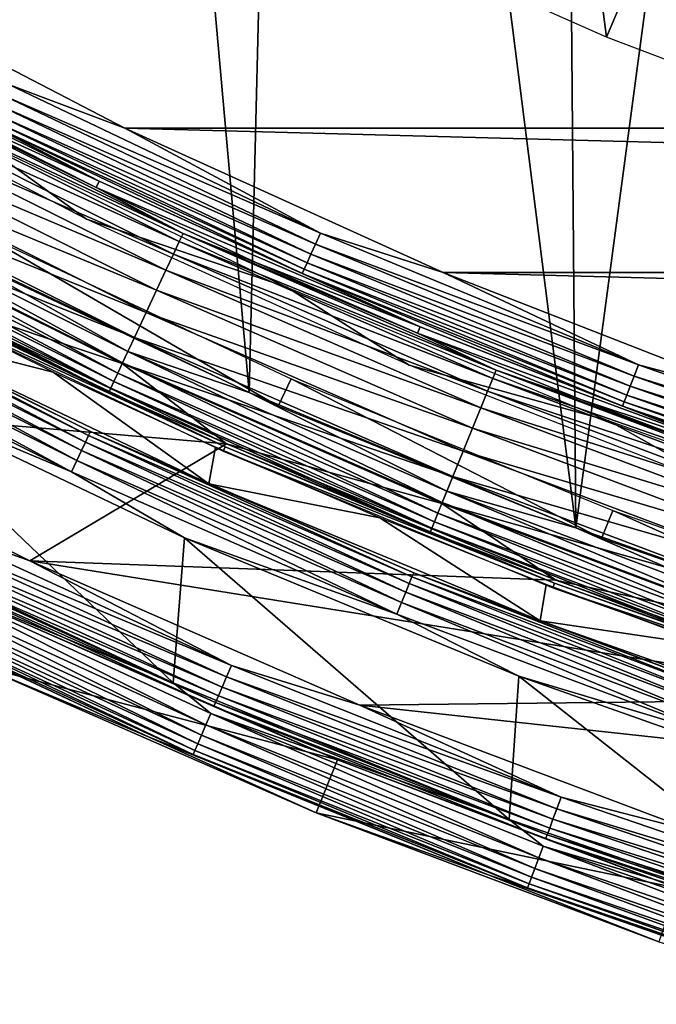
# Model space of a CAD drawing. Header units: millimetres. Extents: x -60 to 60, y -60 to 60.
# Tile 10 of 256: x -25.1 to -19.73, y -57.19 to -48.88. Entities that reach past the tile are written whole.
import ezdxf

# ---------------------------------------------------------------- set-up
doc = ezdxf.new("R2010")
doc.units = ezdxf.units.MM
doc.header["$LTSCALE"] = 81.481481
for name, color, linetype in [('1', 7, 'CONTINUOUS'), ('100', 7, 'CONTINUOUS'), ('112', 7, 'CONTINUOUS'), ('114', 7, 'CONTINUOUS'), ('116', 7, 'CONTINUOUS'), ('118', 7, 'CONTINUOUS'), ('120', 7, 'CONTINUOUS'), ('122', 7, 'CONTINUOUS'), ('123', 7, 'CONTINUOUS'), ('2', 7, 'CONTINUOUS'), ('209', 7, 'CONTINUOUS'), ('210', 7, 'CONTINUOUS'), ('226', 7, 'CONTINUOUS'), ('227', 7, 'CONTINUOUS'), ('265', 7, 'CONTINUOUS'), ('3', 7, 'CONTINUOUS'), ('98', 7, 'CONTINUOUS')]:
    doc.layers.add(name, color=color, linetype=linetype)

msp = doc.modelspace()

# ---------------------------------------------------------------- linework, layer by layer
at = {"layer": '1', "color": 7, "linetype": 'Continuous', "true_color": 0xf5f5f5}
for points in [[(-26.0698, -51.1646), (-23.3563, -52.4589), (-27.734, -52.0878), (-26.0698, -51.1646)], [(-27.734, -52.0878), (-23.3563, -52.4589), (-25.0158, -53.4465), (-27.734, -52.0878)], [(-23.3563, -52.4589), (-20.5788, -53.6094), (-25.0158, -53.4465), (-23.3563, -52.4589)], [(-20.5788, -53.6094), (-17.7449, -54.6129), (-25.0158, -53.4465), (-20.5788, -53.6094)], [(-25.0158, -53.4465), (-17.7449, -54.6129), (-22.2313, -54.6634), (-25.0158, -53.4465)], [(-17.7449, -54.6129), (-14.8624, -55.4668), (-22.2313, -54.6634), (-17.7449, -54.6129)], [(-22.2313, -54.6634), (-14.8624, -55.4668), (-19.3878, -55.7354), (-22.2313, -54.6634)]]:
    msp.add_3dface(points, dxfattribs=at)
at = {"layer": '100', "color": 7, "linetype": 'Continuous', "true_color": 0xf5f5f5}
for points in [[(-26.1708, -51.1829, 10.4913), (-26.2368, -51.4925, 28.0087), (-24.8179, -51.8524, 10.4913), (-26.1708, -51.1829, 10.4913)], [(-26.2368, -51.4925, 28.0087), (-23.5059, -52.7951, 28.0087), (-24.8179, -51.8524, 10.4913), (-26.2368, -51.4925, 28.0087)], [(-24.8179, -51.8524, 10.4913), (-23.5059, -52.7951, 28.0087), (-23.4479, -52.4861, 10.4913), (-24.8179, -51.8524, 10.4913)], [(-23.4479, -52.4861, 10.4913), (-23.5059, -52.7951, 28.0087), (-22.0618, -53.0837, 10.4913), (-23.4479, -52.4861, 10.4913)], [(-23.5059, -52.7951, 28.0087), (-20.7106, -53.9529, 28.0087), (-22.0618, -53.0837, 10.4913), (-23.5059, -52.7951, 28.0087)], [(-22.0618, -53.0837, 10.4913), (-20.7106, -53.9529, 28.0087), (-20.6604, -53.6446, 10.4913), (-22.0618, -53.0837, 10.4913)], [(-20.6604, -53.6446, 10.4913), (-20.7106, -53.9529, 28.0087), (-19.2448, -54.1686, 10.4913), (-20.6604, -53.6446, 10.4913)], [(-20.7106, -53.9529, 28.0087), (-17.8585, -54.9629, 28.0087), (-19.2448, -54.1686, 10.4913), (-20.7106, -53.9529, 28.0087)]]:
    msp.add_3dface(points, dxfattribs=at)
at = {"layer": '112', "color": 7, "linetype": 'Continuous', "true_color": 0xf5f5f5}
for points in [[(-27.0707, -48.8709, -2.5262), (-24.4313, -50.2424, -2.5262), (-27.0988, -48.9216, -1.4215), (-27.0707, -48.8709, -2.5262)], [(-27.0988, -48.9216, -1.4215), (-24.4313, -50.2424, -2.5262), (-25.7868, -49.6256, -1.4215), (-27.0988, -48.9216, -1.4215)], [(-25.7868, -49.6256, -1.4215), (-24.4313, -50.2424, -2.5262), (-24.4566, -50.2945, -1.4215), (-25.7868, -49.6256, -1.4215)], [(-24.4313, -50.2424, -2.5262), (-21.7227, -51.4715, -2.5262), (-24.4566, -50.2945, -1.4215), (-24.4313, -50.2424, -2.5262)], [(-24.4566, -50.2945, -1.4215), (-21.7227, -51.4715, -2.5262), (-23.1091, -50.9277, -1.4215), (-24.4566, -50.2945, -1.4215)], [(-23.1091, -50.9277, -1.4215), (-21.7227, -51.4715, -2.5262), (-21.7452, -51.5248, -1.4215), (-23.1091, -50.9277, -1.4215)], [(-21.7227, -51.4715, -2.5262), (-18.9525, -52.5547, -2.5262), (-21.7452, -51.5248, -1.4215), (-21.7227, -51.4715, -2.5262)], [(-21.7452, -51.5248, -1.4215), (-18.9525, -52.5547, -2.5262), (-20.3659, -52.0854, -1.4215), (-21.7452, -51.5248, -1.4215)], [(-20.3659, -52.0854, -1.4215), (-18.9525, -52.5547, -2.5262), (-18.9721, -52.6091, -1.4215), (-20.3659, -52.0854, -1.4215)]]:
    msp.add_3dface(points, dxfattribs=at)
at = {"layer": '114', "color": 7, "linetype": 'Continuous', "true_color": 0xf5f5f5}
for points in [[(-26.8289, -48.4341, -3), (-24.2131, -49.7933, -3), (-25.1853, -49.4289, -2.9884), (-26.8289, -48.4341, -3)], [(-24.4313, -50.2424, -2.5262), (-27.0707, -48.8709, -2.5262), (-25.3555, -49.763, -2.633), (-24.4313, -50.2424, -2.5262)], [(-25.1853, -49.4289, -2.9884), (-22.5639, -50.6793, -2.9884), (-25.2319, -49.5204, -2.9539), (-25.1853, -49.4289, -2.9884)], [(-25.1853, -49.4289, -2.9884), (-24.2131, -49.7933, -3), (-22.5639, -50.6793, -2.9884), (-25.1853, -49.4289, -2.9884)], [(-25.2319, -49.5204, -2.9539), (-22.6056, -50.7731, -2.9539), (-25.2741, -49.6032, -2.898), (-25.2319, -49.5204, -2.9539)], [(-25.2319, -49.5204, -2.9539), (-22.5639, -50.6793, -2.9884), (-22.6056, -50.7731, -2.9539), (-25.2319, -49.5204, -2.9539)], [(-25.2741, -49.6032, -2.898), (-22.6434, -50.8579, -2.898), (-25.3098, -49.6732, -2.8235), (-25.2741, -49.6032, -2.898)], [(-25.2741, -49.6032, -2.898), (-22.6056, -50.7731, -2.9539), (-22.6434, -50.8579, -2.898), (-25.2741, -49.6032, -2.898)], [(-25.3098, -49.6732, -2.8235), (-22.6754, -50.9298, -2.8235), (-25.3373, -49.7273, -2.7337), (-25.3098, -49.6732, -2.8235)], [(-25.3098, -49.6732, -2.8235), (-22.6434, -50.8579, -2.898), (-22.6754, -50.9298, -2.8235), (-25.3098, -49.6732, -2.8235)], [(-25.3373, -49.7273, -2.7337), (-22.7001, -50.9852, -2.7337), (-25.3555, -49.763, -2.633), (-25.3373, -49.7273, -2.7337)], [(-25.3555, -49.763, -2.633), (-22.7001, -50.9852, -2.7337), (-22.7164, -51.0218, -2.633), (-25.3555, -49.763, -2.633)], [(-24.4313, -50.2424, -2.5262), (-25.3555, -49.763, -2.633), (-22.7164, -51.0218, -2.633), (-24.4313, -50.2424, -2.5262)], [(-25.3373, -49.7273, -2.7337), (-22.6754, -50.9298, -2.8235), (-22.7001, -50.9852, -2.7337), (-25.3373, -49.7273, -2.7337)], [(-24.2131, -49.7933, -3), (-21.5286, -51.0114, -3), (-22.5639, -50.6793, -2.9884), (-24.2131, -49.7933, -3)], [(-21.7227, -51.4715, -2.5262), (-24.4313, -50.2424, -2.5262), (-22.7164, -51.0218, -2.633), (-21.7227, -51.4715, -2.5262)], [(-22.5639, -50.6793, -2.9884), (-19.8806, -51.7907, -2.9884), (-22.6056, -50.7731, -2.9539), (-22.5639, -50.6793, -2.9884)], [(-22.5639, -50.6793, -2.9884), (-21.5286, -51.0114, -3), (-19.8806, -51.7907, -2.9884), (-22.5639, -50.6793, -2.9884)], [(-22.6056, -50.7731, -2.9539), (-19.9174, -51.8866, -2.9539), (-22.6434, -50.8579, -2.898), (-22.6056, -50.7731, -2.9539)], [(-22.6056, -50.7731, -2.9539), (-19.8806, -51.7907, -2.9884), (-19.9174, -51.8866, -2.9539), (-22.6056, -50.7731, -2.9539)], [(-22.6754, -50.9298, -2.8235), (-19.9789, -52.0467, -2.8235), (-22.7001, -50.9852, -2.7337), (-22.6754, -50.9298, -2.8235)], [(-22.6434, -50.8579, -2.898), (-19.9507, -51.9733, -2.898), (-22.6754, -50.9298, -2.8235), (-22.6434, -50.8579, -2.898)], [(-22.6754, -50.9298, -2.8235), (-19.9507, -51.9733, -2.898), (-19.9789, -52.0467, -2.8235), (-22.6754, -50.9298, -2.8235)], [(-22.6434, -50.8579, -2.898), (-19.9174, -51.8866, -2.9539), (-19.9507, -51.9733, -2.898), (-22.6434, -50.8579, -2.898)], [(-22.7001, -50.9852, -2.7337), (-20.0006, -52.1034, -2.7337), (-22.7164, -51.0218, -2.633), (-22.7001, -50.9852, -2.7337)], [(-22.7001, -50.9852, -2.7337), (-19.9789, -52.0467, -2.8235), (-20.0006, -52.1034, -2.7337), (-22.7001, -50.9852, -2.7337)], [(-21.5286, -51.0114, -3), (-18.7832, -52.0849, -3), (-19.8806, -51.7907, -2.9884), (-21.5286, -51.0114, -3)], [(-22.7164, -51.0218, -2.633), (-20.0006, -52.1034, -2.7337), (-20.0149, -52.1407, -2.633), (-22.7164, -51.0218, -2.633)], [(-21.7227, -51.4715, -2.5262), (-22.7164, -51.0218, -2.633), (-20.0149, -52.1407, -2.633), (-21.7227, -51.4715, -2.5262)], [(-18.9525, -52.5547, -2.5262), (-21.7227, -51.4715, -2.5262), (-20.0149, -52.1407, -2.633), (-18.9525, -52.5547, -2.5262)], [(-19.8806, -51.7907, -2.9884), (-17.1428, -52.7602, -2.9884), (-19.9174, -51.8866, -2.9539), (-19.8806, -51.7907, -2.9884)], [(-19.8806, -51.7907, -2.9884), (-18.7832, -52.0849, -3), (-17.1428, -52.7602, -2.9884), (-19.8806, -51.7907, -2.9884)], [(-19.9174, -51.8866, -2.9539), (-17.1746, -52.8579, -2.9539), (-19.9507, -51.9733, -2.898), (-19.9174, -51.8866, -2.9539)], [(-19.9174, -51.8866, -2.9539), (-17.1428, -52.7602, -2.9884), (-17.1746, -52.8579, -2.9539), (-19.9174, -51.8866, -2.9539)], [(-19.9507, -51.9733, -2.898), (-17.2033, -52.9462, -2.898), (-19.9789, -52.0467, -2.8235), (-19.9507, -51.9733, -2.898)], [(-19.9507, -51.9733, -2.898), (-17.1746, -52.8579, -2.9539), (-17.2033, -52.9462, -2.898), (-19.9507, -51.9733, -2.898)], [(-19.9789, -52.0467, -2.8235), (-17.2276, -53.021, -2.8235), (-20.0006, -52.1034, -2.7337), (-19.9789, -52.0467, -2.8235)], [(-19.9789, -52.0467, -2.8235), (-17.2033, -52.9462, -2.898), (-17.2276, -53.021, -2.8235), (-19.9789, -52.0467, -2.8235)], [(-20.0006, -52.1034, -2.7337), (-17.2463, -53.0788, -2.7337), (-20.0149, -52.1407, -2.633), (-20.0006, -52.1034, -2.7337)], [(-18.9525, -52.5547, -2.5262), (-20.0149, -52.1407, -2.633), (-17.2587, -53.1168, -2.633), (-18.9525, -52.5547, -2.5262)], [(-20.0149, -52.1407, -2.633), (-17.2463, -53.0788, -2.7337), (-17.2587, -53.1168, -2.633), (-20.0149, -52.1407, -2.633)], [(-20.0006, -52.1034, -2.7337), (-17.2276, -53.021, -2.8235), (-17.2463, -53.0788, -2.7337), (-20.0006, -52.1034, -2.7337)]]:
    msp.add_3dface(points, dxfattribs=at)
at = {"layer": '116', "color": 7, "linetype": 'Continuous', "true_color": 0xf5f5f5}
for points in [[(-23.7222, -50.6831, -1.1711), (-26.3356, -49.4618, -0.9298), (-26.2999, -49.3947, -1.1711), (-23.7222, -50.6831, -1.1711)], [(-25.7868, -49.6256, -1.4215), (-24.4566, -50.2945, -1.4215), (-26.2999, -49.3947, -1.1711), (-25.7868, -49.6256, -1.4215)], [(-24.4566, -50.2945, -1.4215), (-23.7222, -50.6831, -1.1711), (-26.2999, -49.3947, -1.1711), (-24.4566, -50.2945, -1.4215)], [(-23.7545, -50.752, -0.9298), (-26.39, -49.5639, -0.7047), (-26.3356, -49.4618, -0.9298), (-23.7545, -50.752, -0.9298)], [(-23.7545, -50.752, -0.9298), (-26.3356, -49.4618, -0.9298), (-23.7222, -50.6831, -1.1711), (-23.7545, -50.752, -0.9298)], [(-23.8035, -50.8567, -0.7047), (-26.4613, -49.6978, -0.5022), (-26.39, -49.5639, -0.7047), (-23.8035, -50.8567, -0.7047)], [(-23.8035, -50.8567, -0.7047), (-26.39, -49.5639, -0.7047), (-23.7545, -50.752, -0.9298), (-23.8035, -50.8567, -0.7047)], [(-23.8678, -50.9941, -0.5022), (-26.5476, -49.8599, -0.3282), (-26.4613, -49.6978, -0.5022), (-23.8678, -50.9941, -0.5022)], [(-23.8678, -50.9941, -0.5022), (-26.4613, -49.6978, -0.5022), (-23.8035, -50.8567, -0.7047), (-23.8678, -50.9941, -0.5022)], [(-23.9457, -51.1605, -0.3282), (-26.6464, -50.0455, -0.1875), (-26.5476, -49.8599, -0.3282), (-23.9457, -51.1605, -0.3282)], [(-23.9457, -51.1605, -0.3282), (-26.5476, -49.8599, -0.3282), (-23.8678, -50.9941, -0.5022), (-23.9457, -51.1605, -0.3282)], [(-24.0348, -51.3509, -0.1875), (-26.755, -50.2494, -0.0841), (-26.6464, -50.0455, -0.1875), (-24.0348, -51.3509, -0.1875)], [(-24.0348, -51.3509, -0.1875), (-26.6464, -50.0455, -0.1875), (-23.9457, -51.1605, -0.3282), (-24.0348, -51.3509, -0.1875)], [(-24.1327, -51.5601, -0.0841), (-26.8701, -50.4657, -0.021), (-26.755, -50.2494, -0.0841), (-24.1327, -51.5601, -0.0841)], [(-24.1327, -51.5601, -0.0841), (-26.755, -50.2494, -0.0841), (-24.0348, -51.3509, -0.1875), (-24.1327, -51.5601, -0.0841)], [(-24.4566, -50.2945, -1.4215), (-23.1091, -50.9277, -1.4215), (-23.7222, -50.6831, -1.1711), (-24.4566, -50.2945, -1.4215)], [(-24.2366, -51.782, -0.021), (-26.8701, -50.4657, -0.021), (-24.1327, -51.5601, -0.0841), (-24.2366, -51.782, -0.021)], [(-24.2366, -51.782, -0.021), (-26.0698, -51.1646), (-26.8701, -50.4657, -0.021), (-24.2366, -51.782, -0.021)], [(-21.0817, -51.837, -1.1711), (-23.7545, -50.752, -0.9298), (-23.7222, -50.6831, -1.1711), (-21.0817, -51.837, -1.1711)], [(-23.1091, -50.9277, -1.4215), (-21.7452, -51.5248, -1.4215), (-23.7222, -50.6831, -1.1711), (-23.1091, -50.9277, -1.4215)], [(-21.7452, -51.5248, -1.4215), (-21.0817, -51.837, -1.1711), (-23.7222, -50.6831, -1.1711), (-21.7452, -51.5248, -1.4215)], [(-21.1103, -51.9075, -0.9298), (-23.8035, -50.8567, -0.7047), (-23.7545, -50.752, -0.9298), (-21.1103, -51.9075, -0.9298)], [(-21.1103, -51.9075, -0.9298), (-23.7545, -50.752, -0.9298), (-21.0817, -51.837, -1.1711), (-21.1103, -51.9075, -0.9298)], [(-21.1539, -52.0146, -0.7047), (-23.8678, -50.9941, -0.5022), (-23.8035, -50.8567, -0.7047), (-21.1539, -52.0146, -0.7047)], [(-21.1539, -52.0146, -0.7047), (-23.8035, -50.8567, -0.7047), (-21.1103, -51.9075, -0.9298), (-21.1539, -52.0146, -0.7047)], [(-21.2111, -52.1552, -0.5022), (-23.9457, -51.1605, -0.3282), (-23.8678, -50.9941, -0.5022), (-21.2111, -52.1552, -0.5022)], [(-21.2111, -52.1552, -0.5022), (-23.8678, -50.9941, -0.5022), (-21.1539, -52.0146, -0.7047), (-21.2111, -52.1552, -0.5022)], [(-23.3563, -52.4589), (-26.0698, -51.1646), (-24.2366, -51.782, -0.021), (-23.3563, -52.4589)], [(-21.2802, -52.3253, -0.3282), (-24.0348, -51.3509, -0.1875), (-23.9457, -51.1605, -0.3282), (-21.2802, -52.3253, -0.3282)], [(-21.2802, -52.3253, -0.3282), (-23.9457, -51.1605, -0.3282), (-21.2111, -52.1552, -0.5022), (-21.2802, -52.3253, -0.3282)], [(-21.3595, -52.5201, -0.1875), (-24.1327, -51.5601, -0.0841), (-24.0348, -51.3509, -0.1875), (-21.3595, -52.5201, -0.1875)], [(-21.3595, -52.5201, -0.1875), (-24.0348, -51.3509, -0.1875), (-21.2802, -52.3253, -0.3282), (-21.3595, -52.5201, -0.1875)], [(-21.4465, -52.734, -0.0841), (-24.2366, -51.782, -0.021), (-24.1327, -51.5601, -0.0841), (-21.4465, -52.734, -0.0841)], [(-21.4465, -52.734, -0.0841), (-24.1327, -51.5601, -0.0841), (-21.3595, -52.5201, -0.1875), (-21.4465, -52.734, -0.0841)], [(-21.7452, -51.5248, -1.4215), (-20.3659, -52.0854, -1.4215), (-21.0817, -51.837, -1.1711), (-21.7452, -51.5248, -1.4215)], [(-21.5388, -52.961, -0.021), (-24.2366, -51.782, -0.021), (-21.4465, -52.734, -0.0841), (-21.5388, -52.961, -0.021)], [(-21.5388, -52.961, -0.021), (-23.3563, -52.4589), (-24.2366, -51.782, -0.021), (-21.5388, -52.961, -0.021)], [(-18.3852, -52.8536, -1.1711), (-21.1103, -51.9075, -0.9298), (-21.0817, -51.837, -1.1711), (-18.3852, -52.8536, -1.1711)], [(-20.3659, -52.0854, -1.4215), (-18.9721, -52.6091, -1.4215), (-21.0817, -51.837, -1.1711), (-20.3659, -52.0854, -1.4215)], [(-18.9721, -52.6091, -1.4215), (-18.3852, -52.8536, -1.1711), (-21.0817, -51.837, -1.1711), (-18.9721, -52.6091, -1.4215)], [(-18.4102, -52.9255, -0.9298), (-21.1539, -52.0146, -0.7047), (-21.1103, -51.9075, -0.9298), (-18.4102, -52.9255, -0.9298)], [(-18.4102, -52.9255, -0.9298), (-21.1103, -51.9075, -0.9298), (-18.3852, -52.8536, -1.1711), (-18.4102, -52.9255, -0.9298)], [(-18.4482, -53.0346, -0.7047), (-21.2111, -52.1552, -0.5022), (-21.1539, -52.0146, -0.7047), (-18.4482, -53.0346, -0.7047)], [(-18.4482, -53.0346, -0.7047), (-21.1539, -52.0146, -0.7047), (-18.4102, -52.9255, -0.9298), (-18.4482, -53.0346, -0.7047)], [(-18.4981, -53.178, -0.5022), (-21.2802, -52.3253, -0.3282), (-21.2111, -52.1552, -0.5022), (-18.4981, -53.178, -0.5022)], [(-18.4981, -53.178, -0.5022), (-21.2111, -52.1552, -0.5022), (-18.4482, -53.0346, -0.7047), (-18.4981, -53.178, -0.5022)], [(-18.5584, -53.3514, -0.3282), (-21.3595, -52.5201, -0.1875), (-21.2802, -52.3253, -0.3282), (-18.5584, -53.3514, -0.3282)], [(-18.5584, -53.3514, -0.3282), (-21.2802, -52.3253, -0.3282), (-18.4981, -53.178, -0.5022), (-18.5584, -53.3514, -0.3282)], [(-20.5788, -53.6094), (-23.3563, -52.4589), (-21.5388, -52.961, -0.021), (-20.5788, -53.6094)], [(-18.6275, -53.55, -0.1875), (-21.4465, -52.734, -0.0841), (-21.3595, -52.5201, -0.1875), (-18.6275, -53.55, -0.1875)], [(-18.6275, -53.55, -0.1875), (-21.3595, -52.5201, -0.1875), (-18.5584, -53.3514, -0.3282), (-18.6275, -53.55, -0.1875)], [(-18.7034, -53.7682, -0.0841), (-21.5388, -52.961, -0.021), (-21.4465, -52.734, -0.0841), (-18.7034, -53.7682, -0.0841)], [(-18.7034, -53.7682, -0.0841), (-21.4465, -52.734, -0.0841), (-18.6275, -53.55, -0.1875), (-18.7034, -53.7682, -0.0841)], [(-18.7839, -53.9996, -0.021), (-21.5388, -52.961, -0.021), (-18.7034, -53.7682, -0.0841), (-18.7839, -53.9996, -0.021)], [(-18.7839, -53.9996, -0.021), (-20.5788, -53.6094), (-21.5388, -52.961, -0.021), (-18.7839, -53.9996, -0.021)], [(-17.7449, -54.6129), (-20.5788, -53.6094), (-18.7839, -53.9996, -0.021), (-17.7449, -54.6129)]]:
    msp.add_3dface(points, dxfattribs=at)
at = {"layer": '118', "color": 7, "linetype": 'Continuous', "true_color": 0xf5f5f5}
for points in [[(-27.734, -52.0878), (-25.0158, -53.4465), (-26.0366, -53.0793, 0.0123), (-27.734, -52.0878)], [(-26.0366, -53.0793, 0.0123), (-23.3148, -54.3299, 0.0123), (-26.0828, -53.1733, 0.0485), (-26.0366, -53.0793, 0.0123)], [(-26.0366, -53.0793, 0.0123), (-25.0158, -53.4465), (-23.3148, -54.3299, 0.0123), (-26.0366, -53.0793, 0.0123)], [(-26.0828, -53.1733, 0.0485), (-23.3561, -54.4262, 0.0485), (-26.1243, -53.2579, 0.1069), (-26.0828, -53.1733, 0.0485)], [(-26.0828, -53.1733, 0.0485), (-23.3148, -54.3299, 0.0123), (-23.3561, -54.4262, 0.0485), (-26.0828, -53.1733, 0.0485)], [(-26.1243, -53.2579, 0.1069), (-23.3933, -54.5127, 0.1069), (-26.1591, -53.3289, 0.1846), (-26.1243, -53.2579, 0.1069)], [(-26.1243, -53.2579, 0.1069), (-23.3561, -54.4262, 0.0485), (-23.3933, -54.5127, 0.1069), (-26.1243, -53.2579, 0.1069)], [(-26.1591, -53.3289, 0.1846), (-23.4244, -54.5853, 0.1846), (-26.1855, -53.3827, 0.2779), (-26.1591, -53.3289, 0.1846)], [(-26.1591, -53.3289, 0.1846), (-23.3933, -54.5127, 0.1069), (-23.4244, -54.5853, 0.1846), (-26.1591, -53.3289, 0.1846)], [(-26.1855, -53.3827, 0.2779), (-23.4481, -54.6404, 0.2779), (-26.2022, -53.4167, 0.382), (-26.1855, -53.3827, 0.2779)], [(-25.2276, -53.8993, 0.4913), (-26.2022, -53.4167, 0.382), (-23.463, -54.6753, 0.382), (-25.2276, -53.8993, 0.4913)], [(-26.2022, -53.4167, 0.382), (-23.4481, -54.6404, 0.2779), (-23.463, -54.6753, 0.382), (-26.2022, -53.4167, 0.382)], [(-26.1855, -53.3827, 0.2779), (-23.4244, -54.5853, 0.1846), (-23.4481, -54.6404, 0.2779), (-26.1855, -53.3827, 0.2779)], [(-25.0158, -53.4465), (-22.2313, -54.6634), (-23.3148, -54.3299, 0.0123), (-25.0158, -53.4465)], [(-22.4195, -55.1266, 0.4913), (-25.2276, -53.8993, 0.4913), (-23.463, -54.6753, 0.382), (-22.4195, -55.1266, 0.4913)], [(-23.3148, -54.3299, 0.0123), (-20.5331, -55.4411, 0.0123), (-23.3561, -54.4262, 0.0485), (-23.3148, -54.3299, 0.0123)], [(-23.3148, -54.3299, 0.0123), (-22.2313, -54.6634), (-20.5331, -55.4411, 0.0123), (-23.3148, -54.3299, 0.0123)], [(-23.3561, -54.4262, 0.0485), (-20.5695, -55.5393, 0.0485), (-23.3933, -54.5127, 0.1069), (-23.3561, -54.4262, 0.0485)], [(-23.3561, -54.4262, 0.0485), (-20.5331, -55.4411, 0.0123), (-20.5695, -55.5393, 0.0485), (-23.3561, -54.4262, 0.0485)], [(-23.4244, -54.5853, 0.1846), (-20.6296, -55.7017, 0.1846), (-23.4481, -54.6404, 0.2779), (-23.4244, -54.5853, 0.1846)], [(-23.3933, -54.5127, 0.1069), (-20.6022, -55.6276, 0.1069), (-23.4244, -54.5853, 0.1846), (-23.3933, -54.5127, 0.1069)], [(-23.4244, -54.5853, 0.1846), (-20.6022, -55.6276, 0.1069), (-20.6296, -55.7017, 0.1846), (-23.4244, -54.5853, 0.1846)], [(-23.3933, -54.5127, 0.1069), (-20.5695, -55.5393, 0.0485), (-20.6022, -55.6276, 0.1069), (-23.3933, -54.5127, 0.1069)], [(-23.4481, -54.6404, 0.2779), (-20.6505, -55.7579, 0.2779), (-23.463, -54.6753, 0.382), (-23.4481, -54.6404, 0.2779)], [(-22.4195, -55.1266, 0.4913), (-23.463, -54.6753, 0.382), (-20.6636, -55.7935, 0.382), (-22.4195, -55.1266, 0.4913)], [(-23.463, -54.6753, 0.382), (-20.6505, -55.7579, 0.2779), (-20.6636, -55.7935, 0.382), (-23.463, -54.6753, 0.382)], [(-23.4481, -54.6404, 0.2779), (-20.6296, -55.7017, 0.1846), (-20.6505, -55.7579, 0.2779), (-23.4481, -54.6404, 0.2779)], [(-22.2313, -54.6634), (-19.3878, -55.7354), (-20.5331, -55.4411, 0.0123), (-22.2313, -54.6634)], [(-19.5519, -56.2076, 0.4913), (-22.4195, -55.1266, 0.4913), (-20.6636, -55.7935, 0.382), (-19.5519, -56.2076, 0.4913)], [(-20.5331, -55.4411, 0.0123), (-17.6987, -56.4099, 0.0123), (-20.5695, -55.5393, 0.0485), (-20.5331, -55.4411, 0.0123)], [(-20.5331, -55.4411, 0.0123), (-19.3878, -55.7354), (-17.6987, -56.4099, 0.0123), (-20.5331, -55.4411, 0.0123)], [(-20.5695, -55.5393, 0.0485), (-17.7301, -56.5098, 0.0485), (-20.6022, -55.6276, 0.1069), (-20.5695, -55.5393, 0.0485)], [(-20.5695, -55.5393, 0.0485), (-17.6987, -56.4099, 0.0123), (-17.7301, -56.5098, 0.0485), (-20.5695, -55.5393, 0.0485)], [(-20.6022, -55.6276, 0.1069), (-17.7583, -56.5997, 0.1069), (-20.6296, -55.7017, 0.1846), (-20.6022, -55.6276, 0.1069)], [(-20.6022, -55.6276, 0.1069), (-17.7301, -56.5098, 0.0485), (-17.7583, -56.5997, 0.1069), (-20.6022, -55.6276, 0.1069)], [(-20.6296, -55.7017, 0.1846), (-17.7819, -56.6751, 0.1846), (-20.6505, -55.7579, 0.2779), (-20.6296, -55.7017, 0.1846)], [(-20.6296, -55.7017, 0.1846), (-17.7583, -56.5997, 0.1069), (-17.7819, -56.6751, 0.1846), (-20.6296, -55.7017, 0.1846)], [(-20.6505, -55.7579, 0.2779), (-17.7999, -56.7323, 0.2779), (-20.6636, -55.7935, 0.382), (-20.6505, -55.7579, 0.2779)], [(-19.5519, -56.2076, 0.4913), (-20.6636, -55.7935, 0.382), (-17.8112, -56.7685, 0.382), (-19.5519, -56.2076, 0.4913)], [(-20.6636, -55.7935, 0.382), (-17.7999, -56.7323, 0.2779), (-17.8112, -56.7685, 0.382), (-20.6636, -55.7935, 0.382)], [(-20.6505, -55.7579, 0.2779), (-17.7819, -56.6751, 0.1846), (-17.7999, -56.7323, 0.2779), (-20.6505, -55.7579, 0.2779)]]:
    msp.add_3dface(points, dxfattribs=at)
at = {"layer": '120', "color": 7, "linetype": 'Continuous', "true_color": 0xf5f5f5}
for points in [[(-26.8033, -53.6245, 28), (-25.4312, -54.3342, 28), (-24.0072, -54.9332, 28), (-26.8033, -53.6245, 28)], [(-25.4312, -54.3342, 28), (-22.6004, -55.5714, 28), (-24.0072, -54.9332, 28), (-25.4312, -54.3342, 28)], [(-24.0072, -54.9332, 28), (-22.6004, -55.5714, 28), (-21.1475, -56.0962, 28), (-24.0072, -54.9332, 28)], [(-22.6004, -55.5714, 28), (-19.7097, -56.6611, 28), (-21.1475, -56.0962, 28), (-22.6004, -55.5714, 28)], [(-21.1475, -56.0962, 28), (-19.7097, -56.6611, 28), (-18.2317, -57.1105, 28), (-21.1475, -56.0962, 28)]]:
    msp.add_3dface(points, dxfattribs=at)
at = {"layer": '122', "color": 7, "linetype": 'Continuous', "true_color": 0xf5f5f5}
for points in [[(-23.8067, -54.4752, 28.5), (-26.5795, -53.1774, 28.5), (-26.2302, -53.4739, 28.4876), (-23.8067, -54.4752, 28.5)], [(-23.5298, -54.831, 28.4507), (-26.2302, -53.4739, 28.4876), (-26.2768, -53.5689, 28.4507), (-23.5298, -54.831, 28.4507)], [(-23.4881, -54.7338, 28.4876), (-26.2302, -53.4739, 28.4876), (-23.5298, -54.831, 28.4507), (-23.4881, -54.7338, 28.4876)], [(-23.4881, -54.7338, 28.4876), (-23.8067, -54.4752, 28.5), (-26.2302, -53.4739, 28.4876), (-23.4881, -54.7338, 28.4876)], [(-23.5673, -54.9183, 28.3911), (-26.2768, -53.5689, 28.4507), (-26.3186, -53.6541, 28.3911), (-23.5673, -54.9183, 28.3911)], [(-23.5298, -54.831, 28.4507), (-26.2768, -53.5689, 28.4507), (-23.5673, -54.9183, 28.3911), (-23.5298, -54.831, 28.4507)], [(-26.8033, -53.6245, 28), (-24.0072, -54.9332, 28), (-26.3961, -53.8121, 28.1113), (-26.8033, -53.6245, 28)], [(-23.5986, -54.9911, 28.3119), (-26.3186, -53.6541, 28.3911), (-26.3535, -53.7253, 28.3119), (-23.5986, -54.9911, 28.3119)], [(-23.5673, -54.9183, 28.3911), (-26.3186, -53.6541, 28.3911), (-23.5986, -54.9911, 28.3119), (-23.5673, -54.9183, 28.3911)], [(-23.6221, -55.046, 28.217), (-26.3535, -53.7253, 28.3119), (-26.3798, -53.7789, 28.217), (-23.6221, -55.046, 28.217)], [(-23.5986, -54.9911, 28.3119), (-26.3535, -53.7253, 28.3119), (-23.6221, -55.046, 28.217), (-23.5986, -54.9911, 28.3119)], [(-23.6367, -55.08, 28.1113), (-26.3798, -53.7789, 28.217), (-26.3961, -53.8121, 28.1113), (-23.6367, -55.08, 28.1113)], [(-24.0072, -54.9332, 28), (-23.6367, -55.08, 28.1113), (-26.3961, -53.8121, 28.1113), (-24.0072, -54.9332, 28)], [(-23.6221, -55.046, 28.217), (-26.3798, -53.7789, 28.217), (-23.6367, -55.08, 28.1113), (-23.6221, -55.046, 28.217)], [(-20.9708, -55.6285, 28.5), (-23.8067, -54.4752, 28.5), (-23.4881, -54.7338, 28.4876), (-20.9708, -55.6285, 28.5)], [(-20.7225, -55.9524, 28.4507), (-23.4881, -54.7338, 28.4876), (-23.5298, -54.831, 28.4507), (-20.7225, -55.9524, 28.4507)], [(-20.6857, -55.8532, 28.4876), (-23.4881, -54.7338, 28.4876), (-20.7225, -55.9524, 28.4507), (-20.6857, -55.8532, 28.4876)], [(-20.6857, -55.8532, 28.4876), (-20.9708, -55.6285, 28.5), (-23.4881, -54.7338, 28.4876), (-20.6857, -55.8532, 28.4876)], [(-20.7555, -56.0415, 28.3911), (-23.5298, -54.831, 28.4507), (-23.5673, -54.9183, 28.3911), (-20.7555, -56.0415, 28.3911)], [(-20.7225, -55.9524, 28.4507), (-23.5298, -54.831, 28.4507), (-20.7555, -56.0415, 28.3911), (-20.7225, -55.9524, 28.4507)], [(-20.783, -56.1158, 28.3119), (-23.5673, -54.9183, 28.3911), (-23.5986, -54.9911, 28.3119), (-20.783, -56.1158, 28.3119)], [(-20.7555, -56.0415, 28.3911), (-23.5673, -54.9183, 28.3911), (-20.783, -56.1158, 28.3119), (-20.7555, -56.0415, 28.3911)], [(-24.0072, -54.9332, 28), (-21.1475, -56.0962, 28), (-23.6367, -55.08, 28.1113), (-24.0072, -54.9332, 28)], [(-20.8037, -56.1718, 28.217), (-23.5986, -54.9911, 28.3119), (-23.6221, -55.046, 28.217), (-20.8037, -56.1718, 28.217)], [(-20.783, -56.1158, 28.3119), (-23.5986, -54.9911, 28.3119), (-20.8037, -56.1718, 28.217), (-20.783, -56.1158, 28.3119)], [(-20.8166, -56.2065, 28.1113), (-23.6221, -55.046, 28.217), (-23.6367, -55.08, 28.1113), (-20.8166, -56.2065, 28.1113)], [(-21.1475, -56.0962, 28), (-20.8166, -56.2065, 28.1113), (-23.6367, -55.08, 28.1113), (-21.1475, -56.0962, 28)], [(-20.8037, -56.1718, 28.217), (-23.6221, -55.046, 28.217), (-20.8166, -56.2065, 28.1113), (-20.8037, -56.1718, 28.217)], [(-18.0793, -56.6343, 28.5), (-20.9708, -55.6285, 28.5), (-20.6857, -55.8532, 28.4876), (-18.0793, -56.6343, 28.5)], [(-17.862, -56.9302, 28.4507), (-20.6857, -55.8532, 28.4876), (-20.7225, -55.9524, 28.4507), (-17.862, -56.9302, 28.4507)], [(-17.8303, -56.8292, 28.4876), (-20.6857, -55.8532, 28.4876), (-17.862, -56.9302, 28.4507), (-17.8303, -56.8292, 28.4876)], [(-17.8303, -56.8292, 28.4876), (-18.0793, -56.6343, 28.5), (-20.6857, -55.8532, 28.4876), (-17.8303, -56.8292, 28.4876)], [(-17.8904, -57.0208, 28.3911), (-20.7225, -55.9524, 28.4507), (-20.7555, -56.0415, 28.3911), (-17.8904, -57.0208, 28.3911)], [(-17.862, -56.9302, 28.4507), (-20.7225, -55.9524, 28.4507), (-17.8904, -57.0208, 28.3911), (-17.862, -56.9302, 28.4507)], [(-17.9141, -57.0964, 28.3119), (-20.7555, -56.0415, 28.3911), (-20.783, -56.1158, 28.3119), (-17.9141, -57.0964, 28.3119)], [(-17.8904, -57.0208, 28.3911), (-20.7555, -56.0415, 28.3911), (-17.9141, -57.0964, 28.3119), (-17.8904, -57.0208, 28.3911)], [(-21.1475, -56.0962, 28), (-18.2317, -57.1105, 28), (-20.8166, -56.2065, 28.1113), (-21.1475, -56.0962, 28)], [(-17.9431, -57.1887, 28.1113), (-20.8037, -56.1718, 28.217), (-20.8166, -56.2065, 28.1113), (-17.9431, -57.1887, 28.1113)], [(-17.932, -57.1534, 28.217), (-20.783, -56.1158, 28.3119), (-20.8037, -56.1718, 28.217), (-17.932, -57.1534, 28.217)], [(-17.932, -57.1534, 28.217), (-20.8037, -56.1718, 28.217), (-17.9431, -57.1887, 28.1113), (-17.932, -57.1534, 28.217)], [(-17.9141, -57.0964, 28.3119), (-20.783, -56.1158, 28.3119), (-17.932, -57.1534, 28.217), (-17.9141, -57.0964, 28.3119)], [(-18.2317, -57.1105, 28), (-17.9431, -57.1887, 28.1113), (-20.8166, -56.2065, 28.1113), (-18.2317, -57.1105, 28)]]:
    msp.add_3dface(points, dxfattribs=at)
at = {"layer": '123', "color": 7, "linetype": 'Continuous', "true_color": 0xf5f5f5}
for points in [[(-27.2132, -51.1101, 28.3154), (-24.5461, -52.4432, 28.3154), (-27.1851, -51.0571, 28.2221), (-27.2132, -51.1101, 28.3154)], [(-27.1851, -51.0571, 28.2221), (-24.5207, -52.3889, 28.2221), (-27.1672, -51.0237, 28.118), (-27.1851, -51.0571, 28.2221)], [(-27.1851, -51.0571, 28.2221), (-24.5461, -52.4432, 28.3154), (-24.5207, -52.3889, 28.2221), (-27.1851, -51.0571, 28.2221)], [(-26.2368, -51.4925, 28.0087), (-27.1672, -51.0237, 28.118), (-24.5046, -52.3545, 28.118), (-26.2368, -51.4925, 28.0087)], [(-27.1672, -51.0237, 28.118), (-24.5207, -52.3889, 28.2221), (-24.5046, -52.3545, 28.118), (-27.1672, -51.0237, 28.118)], [(-27.2946, -51.2629, 28.4515), (-24.6195, -52.6001, 28.4515), (-27.2504, -51.1798, 28.3931), (-27.2946, -51.2629, 28.4515)], [(-27.2504, -51.1798, 28.3931), (-24.5796, -52.5148, 28.3931), (-27.2132, -51.1101, 28.3154), (-27.2504, -51.1798, 28.3931)], [(-27.2504, -51.1798, 28.3931), (-24.6195, -52.6001, 28.4515), (-24.5796, -52.5148, 28.3931), (-27.2504, -51.1798, 28.3931)], [(-27.2132, -51.1101, 28.3154), (-24.5796, -52.5148, 28.3931), (-24.5461, -52.4432, 28.3154), (-27.2132, -51.1101, 28.3154)], [(-27.3439, -51.3554, 28.4877), (-24.6639, -52.6949, 28.4877), (-27.2946, -51.2629, 28.4515), (-27.3439, -51.3554, 28.4877)], [(-27.2946, -51.2629, 28.4515), (-24.6639, -52.6949, 28.4877), (-24.6195, -52.6001, 28.4515), (-27.2946, -51.2629, 28.4515)], [(-27.3439, -51.3554, 28.4877), (-26.4638, -51.9379, 28.5), (-24.6639, -52.6949, 28.4877), (-27.3439, -51.3554, 28.4877)], [(-23.5059, -52.7951, 28.0087), (-26.2368, -51.4925, 28.0087), (-24.5046, -52.3545, 28.118), (-23.5059, -52.7951, 28.0087)], [(-26.4638, -51.9379, 28.5), (-23.7093, -53.2517, 28.5), (-24.6639, -52.6949, 28.4877), (-26.4638, -51.9379, 28.5)], [(-24.5461, -52.4432, 28.3154), (-21.8138, -53.6373, 28.3154), (-24.5207, -52.3889, 28.2221), (-24.5461, -52.4432, 28.3154)], [(-24.5207, -52.3889, 28.2221), (-21.7912, -53.5817, 28.2221), (-24.5046, -52.3545, 28.118), (-24.5207, -52.3889, 28.2221)], [(-24.5207, -52.3889, 28.2221), (-21.8138, -53.6373, 28.3154), (-21.7912, -53.5817, 28.2221), (-24.5207, -52.3889, 28.2221)], [(-23.5059, -52.7951, 28.0087), (-24.5046, -52.3545, 28.118), (-21.7769, -53.5466, 28.118), (-23.5059, -52.7951, 28.0087)], [(-24.5046, -52.3545, 28.118), (-21.7912, -53.5817, 28.2221), (-21.7769, -53.5466, 28.118), (-24.5046, -52.3545, 28.118)], [(-24.6195, -52.6001, 28.4515), (-21.8791, -53.7977, 28.4515), (-24.5796, -52.5148, 28.3931), (-24.6195, -52.6001, 28.4515)], [(-24.5796, -52.5148, 28.3931), (-21.8436, -53.7105, 28.3931), (-24.5461, -52.4432, 28.3154), (-24.5796, -52.5148, 28.3931)], [(-24.5796, -52.5148, 28.3931), (-21.8791, -53.7977, 28.4515), (-21.8436, -53.7105, 28.3931), (-24.5796, -52.5148, 28.3931)], [(-24.5461, -52.4432, 28.3154), (-21.8436, -53.7105, 28.3931), (-21.8138, -53.6373, 28.3154), (-24.5461, -52.4432, 28.3154)], [(-24.6639, -52.6949, 28.4877), (-21.9185, -53.8947, 28.4877), (-24.6195, -52.6001, 28.4515), (-24.6639, -52.6949, 28.4877)], [(-24.6195, -52.6001, 28.4515), (-21.9185, -53.8947, 28.4877), (-21.8791, -53.7977, 28.4515), (-24.6195, -52.6001, 28.4515)], [(-24.6639, -52.6949, 28.4877), (-23.7093, -53.2517, 28.5), (-21.9185, -53.8947, 28.4877), (-24.6639, -52.6949, 28.4877)], [(-20.7106, -53.9529, 28.0087), (-23.5059, -52.7951, 28.0087), (-21.7769, -53.5466, 28.118), (-20.7106, -53.9529, 28.0087)], [(-23.7093, -53.2517, 28.5), (-20.8899, -54.4196, 28.5), (-21.9185, -53.8947, 28.4877), (-23.7093, -53.2517, 28.5)], [(-21.8138, -53.6373, 28.3154), (-19.0237, -54.6891, 28.3154), (-21.7912, -53.5817, 28.2221), (-21.8138, -53.6373, 28.3154)], [(-21.7912, -53.5817, 28.2221), (-19.004, -54.6325, 28.2221), (-21.7769, -53.5466, 28.118), (-21.7912, -53.5817, 28.2221)], [(-21.7912, -53.5817, 28.2221), (-19.0237, -54.6891, 28.3154), (-19.004, -54.6325, 28.2221), (-21.7912, -53.5817, 28.2221)], [(-20.7106, -53.9529, 28.0087), (-21.7769, -53.5466, 28.118), (-18.9915, -54.5966, 28.118), (-20.7106, -53.9529, 28.0087)], [(-21.7769, -53.5466, 28.118), (-19.004, -54.6325, 28.2221), (-18.9915, -54.5966, 28.118), (-21.7769, -53.5466, 28.118)], [(-21.8436, -53.7105, 28.3931), (-19.0497, -54.7637, 28.3931), (-21.8138, -53.6373, 28.3154), (-21.8436, -53.7105, 28.3931)], [(-21.8138, -53.6373, 28.3154), (-19.0497, -54.7637, 28.3931), (-19.0237, -54.6891, 28.3154), (-21.8138, -53.6373, 28.3154)], [(-21.8791, -53.7977, 28.4515), (-19.0806, -54.8527, 28.4515), (-21.8436, -53.7105, 28.3931), (-21.8791, -53.7977, 28.4515)], [(-21.8436, -53.7105, 28.3931), (-19.0806, -54.8527, 28.4515), (-19.0497, -54.7637, 28.3931), (-21.8436, -53.7105, 28.3931)], [(-21.9185, -53.8947, 28.4877), (-19.115, -54.9516, 28.4877), (-21.8791, -53.7977, 28.4515), (-21.9185, -53.8947, 28.4877)], [(-21.8791, -53.7977, 28.4515), (-19.115, -54.9516, 28.4877), (-19.0806, -54.8527, 28.4515), (-21.8791, -53.7977, 28.4515)], [(-21.9185, -53.8947, 28.4877), (-20.8899, -54.4196, 28.5), (-19.115, -54.9516, 28.4877), (-21.9185, -53.8947, 28.4877)], [(-17.8585, -54.9629, 28.0087), (-20.7106, -53.9529, 28.0087), (-18.9915, -54.5966, 28.118), (-17.8585, -54.9629, 28.0087)], [(-20.8899, -54.4196, 28.5), (-18.0131, -55.4383, 28.5), (-19.115, -54.9516, 28.4877), (-20.8899, -54.4196, 28.5)]]:
    msp.add_3dface(points, dxfattribs=at)
at = {"layer": '2', "color": 7, "linetype": 'Continuous', "true_color": 0xf5f5f5}
for points in [[(-26.5795, -53.1774, 28.5), (-23.8067, -54.4752, 28.5), (-26.4638, -51.9379, 28.5), (-26.5795, -53.1774, 28.5)], [(-26.4638, -51.9379, 28.5), (-23.8067, -54.4752, 28.5), (-23.7093, -53.2517, 28.5), (-26.4638, -51.9379, 28.5)], [(-23.8067, -54.4752, 28.5), (-20.9708, -55.6285, 28.5), (-23.7093, -53.2517, 28.5), (-23.8067, -54.4752, 28.5)], [(-23.7093, -53.2517, 28.5), (-20.9708, -55.6285, 28.5), (-20.8899, -54.4196, 28.5), (-23.7093, -53.2517, 28.5)], [(-20.9708, -55.6285, 28.5), (-18.0793, -56.6343, 28.5), (-20.8899, -54.4196, 28.5), (-20.9708, -55.6285, 28.5)], [(-20.8899, -54.4196, 28.5), (-18.0793, -56.6343, 28.5), (-18.0131, -55.4383, 28.5), (-20.8899, -54.4196, 28.5)]]:
    msp.add_3dface(points, dxfattribs=at)
at = {"layer": '209', "color": 151, "linetype": 'Continuous', "true_color": 0x7dbfed}
for points in [[(-24.8393, -33.2698, 28.5), (-26.8446, -31.674, 28.5), (-25.8549, -50.7427, 28.5), (-24.8393, -33.2698, 28.5)], [(-23.1637, -52.0264, 28.5), (-24.8393, -33.2698, 28.5), (-25.8549, -50.7427, 28.5), (-23.1637, -52.0264, 28.5)], [(-22.7393, -34.739, 28.5), (-24.8393, -33.2698, 28.5), (-23.1637, -52.0264, 28.5), (-22.7393, -34.739, 28.5)], [(-20.4092, -53.1674, 28.5), (-22.7393, -34.739, 28.5), (-23.1637, -52.0264, 28.5), (-20.4092, -53.1674, 28.5)], [(-20.5528, -36.0757, 28.5), (-22.7393, -34.739, 28.5), (-20.4092, -53.1674, 28.5), (-20.5528, -36.0757, 28.5)], [(-18.288, -37.275, 28.5), (-20.5528, -36.0757, 28.5), (-20.4092, -53.1674, 28.5), (-18.288, -37.275, 28.5)], [(-17.5986, -54.1627, 28.5), (-18.288, -37.275, 28.5), (-20.4092, -53.1674, 28.5), (-17.5986, -54.1627, 28.5)]]:
    msp.add_3dface(points, dxfattribs=at)
at = {"layer": '210', "color": 151, "linetype": 'Continuous', "true_color": 0x7dbfed}
for points in [[(-20.1494, -49.0252, 25.5), (-22.7802, -47.8594, 25.5), (-20.8409, -43.7057, 25.5), (-20.1494, -49.0252, 25.5)], [(-18.3625, -44.8035, 25.5), (-20.1494, -49.0252, 25.5), (-20.8409, -43.7057, 25.5), (-18.3625, -44.8035, 25.5)], [(-17.4592, -50.0464, 25.5), (-20.1494, -49.0252, 25.5), (-18.3625, -44.8035, 25.5), (-17.4592, -50.0464, 25.5)], [(-25.588, -50.8849, 25.5), (-25.4664, -50.6601, 25.5), (-22.9205, -52.1408, 25.5), (-25.588, -50.8849, 25.5)], [(-25.4664, -50.6601, 25.5), (-22.8115, -51.9097, 25.5), (-22.9205, -52.1408, 25.5), (-25.4664, -50.6601, 25.5)], [(-22.9205, -52.1408, 25.5), (-22.8115, -51.9097, 25.5), (-20.1917, -53.257, 25.5), (-22.9205, -52.1408, 25.5)], [(-22.8115, -51.9097, 25.5), (-20.0956, -53.0203, 25.5), (-20.1917, -53.257, 25.5), (-22.8115, -51.9097, 25.5)], [(-20.1917, -53.257, 25.5), (-20.0956, -53.0203, 25.5), (-17.4087, -54.2306, 25.5), (-20.1917, -53.257, 25.5)], [(-20.0956, -53.0203, 25.5), (-17.3258, -53.9889, 25.5), (-17.4087, -54.2306, 25.5), (-20.0956, -53.0203, 25.5)]]:
    msp.add_3dface(points, dxfattribs=at)
at = {"layer": '226', "color": 151, "linetype": 'Continuous', "true_color": 0x7dbfed}
for points in [[(-26.0818, -51.1883, 28), (-26.1005, -51.2251, 28), (-23.367, -52.4832, 28), (-26.0818, -51.1883, 28)], [(-26.1005, -51.2251, 28), (-23.3838, -52.5209, 28), (-23.367, -52.4832, 28), (-26.1005, -51.2251, 28)], [(-23.367, -52.4832, 28), (-23.3838, -52.5209, 28), (-20.5883, -53.6342, 28), (-23.367, -52.4832, 28)], [(-23.3838, -52.5209, 28), (-20.6031, -53.6727, 28), (-20.5883, -53.6342, 28), (-23.3838, -52.5209, 28)], [(-20.5883, -53.6342, 28), (-20.6031, -53.6727, 28), (-17.753, -54.6382, 28), (-20.5883, -53.6342, 28)], [(-20.6031, -53.6727, 28), (-17.7657, -54.6775, 28), (-17.753, -54.6382, 28), (-20.6031, -53.6727, 28)]]:
    msp.add_3dface(points, dxfattribs=at)
at = {"layer": '227', "color": 151, "linetype": 'Continuous', "true_color": 0x7dbfed}
for points in [[(-24.2337, -51.7759, 28.4507), (-26.8172, -50.3663, 28.4876), (-26.8669, -50.4597, 28.4507), (-24.2337, -51.7759, 28.4507)], [(-24.1889, -51.68, 28.4876), (-26.8172, -50.3663, 28.4876), (-24.2337, -51.7759, 28.4507), (-24.1889, -51.68, 28.4876)], [(-24.1889, -51.68, 28.4876), (-25.8549, -50.7427, 28.5), (-26.8172, -50.3663, 28.4876), (-24.1889, -51.68, 28.4876)], [(-24.274, -51.8619, 28.3911), (-26.8669, -50.4597, 28.4507), (-26.9116, -50.5435, 28.3911), (-24.274, -51.8619, 28.3911)], [(-24.2337, -51.7759, 28.4507), (-26.8669, -50.4597, 28.4507), (-24.274, -51.8619, 28.3911), (-24.2337, -51.7759, 28.4507)], [(-24.3076, -51.9337, 28.3119), (-26.9116, -50.5435, 28.3911), (-26.9488, -50.6135, 28.3119), (-24.3076, -51.9337, 28.3119)], [(-24.274, -51.8619, 28.3911), (-26.9116, -50.5435, 28.3911), (-24.3076, -51.9337, 28.3119), (-24.274, -51.8619, 28.3911)], [(-24.3486, -52.0212, 28.1113), (-26.9769, -50.6661, 28.217), (-26.9943, -50.6988, 28.1113), (-24.3486, -52.0212, 28.1113)], [(-24.3329, -51.9877, 28.217), (-26.9488, -50.6135, 28.3119), (-26.9769, -50.6661, 28.217), (-24.3329, -51.9877, 28.217)], [(-24.3329, -51.9877, 28.217), (-26.9769, -50.6661, 28.217), (-24.3486, -52.0212, 28.1113), (-24.3329, -51.9877, 28.217)], [(-24.3076, -51.9337, 28.3119), (-26.9488, -50.6135, 28.3119), (-24.3329, -51.9877, 28.217), (-24.3076, -51.9337, 28.3119)], [(-26.0818, -51.1883, 28), (-24.3486, -52.0212, 28.1113), (-26.9943, -50.6988, 28.1113), (-26.0818, -51.1883, 28)], [(-23.1637, -52.0264, 28.5), (-25.8549, -50.7427, 28.5), (-24.1889, -51.68, 28.4876), (-23.1637, -52.0264, 28.5)], [(-26.0818, -51.1883, 28), (-23.367, -52.4832, 28), (-24.3486, -52.0212, 28.1113), (-26.0818, -51.1883, 28)], [(-21.5362, -52.9547, 28.4507), (-24.1889, -51.68, 28.4876), (-24.2337, -51.7759, 28.4507), (-21.5362, -52.9547, 28.4507)], [(-21.4964, -52.8567, 28.4876), (-24.1889, -51.68, 28.4876), (-21.5362, -52.9547, 28.4507), (-21.4964, -52.8567, 28.4876)], [(-21.4964, -52.8567, 28.4876), (-23.1637, -52.0264, 28.5), (-24.1889, -51.68, 28.4876), (-21.4964, -52.8567, 28.4876)], [(-21.572, -53.0427, 28.3911), (-24.2337, -51.7759, 28.4507), (-24.274, -51.8619, 28.3911), (-21.572, -53.0427, 28.3911)], [(-21.5362, -52.9547, 28.4507), (-24.2337, -51.7759, 28.4507), (-21.572, -53.0427, 28.3911), (-21.5362, -52.9547, 28.4507)], [(-21.6243, -53.1714, 28.217), (-24.3076, -51.9337, 28.3119), (-24.3329, -51.9877, 28.217), (-21.6243, -53.1714, 28.217)], [(-21.6019, -53.1161, 28.3119), (-24.274, -51.8619, 28.3911), (-24.3076, -51.9337, 28.3119), (-21.6019, -53.1161, 28.3119)], [(-21.6019, -53.1161, 28.3119), (-24.3076, -51.9337, 28.3119), (-21.6243, -53.1714, 28.217), (-21.6019, -53.1161, 28.3119)], [(-21.572, -53.0427, 28.3911), (-24.274, -51.8619, 28.3911), (-21.6019, -53.1161, 28.3119), (-21.572, -53.0427, 28.3911)], [(-21.6383, -53.2057, 28.1113), (-24.3329, -51.9877, 28.217), (-24.3486, -52.0212, 28.1113), (-21.6383, -53.2057, 28.1113)], [(-21.6243, -53.1714, 28.217), (-24.3329, -51.9877, 28.217), (-21.6383, -53.2057, 28.1113), (-21.6243, -53.1714, 28.217)], [(-23.367, -52.4832, 28), (-21.6383, -53.2057, 28.1113), (-24.3486, -52.0212, 28.1113), (-23.367, -52.4832, 28)], [(-20.4092, -53.1674, 28.5), (-23.1637, -52.0264, 28.5), (-21.4964, -52.8567, 28.4876), (-20.4092, -53.1674, 28.5)], [(-23.367, -52.4832, 28), (-20.5883, -53.6342, 28), (-21.6383, -53.2057, 28.1113), (-23.367, -52.4832, 28)], [(-18.7816, -53.9932, 28.4507), (-21.4964, -52.8567, 28.4876), (-21.5362, -52.9547, 28.4507), (-18.7816, -53.9932, 28.4507)], [(-18.7469, -53.8932, 28.4876), (-21.4964, -52.8567, 28.4876), (-18.7816, -53.9932, 28.4507), (-18.7469, -53.8932, 28.4876)], [(-18.7469, -53.8932, 28.4876), (-20.4092, -53.1674, 28.5), (-21.4964, -52.8567, 28.4876), (-18.7469, -53.8932, 28.4876)], [(-18.8128, -54.0829, 28.3911), (-21.5362, -52.9547, 28.4507), (-21.572, -53.0427, 28.3911), (-18.8128, -54.0829, 28.3911)], [(-18.7816, -53.9932, 28.4507), (-21.5362, -52.9547, 28.4507), (-18.8128, -54.0829, 28.3911), (-18.7816, -53.9932, 28.4507)], [(-18.8389, -54.1577, 28.3119), (-21.572, -53.0427, 28.3911), (-21.6019, -53.1161, 28.3119), (-18.8389, -54.1577, 28.3119)], [(-18.8128, -54.0829, 28.3911), (-21.572, -53.0427, 28.3911), (-18.8389, -54.1577, 28.3119), (-18.8128, -54.0829, 28.3911)], [(-18.8706, -54.2491, 28.1113), (-21.6243, -53.1714, 28.217), (-21.6383, -53.2057, 28.1113), (-18.8706, -54.2491, 28.1113)], [(-18.8585, -54.2141, 28.217), (-21.6019, -53.1161, 28.3119), (-21.6243, -53.1714, 28.217), (-18.8585, -54.2141, 28.217)], [(-18.8585, -54.2141, 28.217), (-21.6243, -53.1714, 28.217), (-18.8706, -54.2491, 28.1113), (-18.8585, -54.2141, 28.217)], [(-18.8389, -54.1577, 28.3119), (-21.6019, -53.1161, 28.3119), (-18.8585, -54.2141, 28.217), (-18.8389, -54.1577, 28.3119)], [(-17.5986, -54.1627, 28.5), (-20.4092, -53.1674, 28.5), (-18.7469, -53.8932, 28.4876), (-17.5986, -54.1627, 28.5)], [(-20.5883, -53.6342, 28), (-18.8706, -54.2491, 28.1113), (-21.6383, -53.2057, 28.1113), (-20.5883, -53.6342, 28)], [(-20.5883, -53.6342, 28), (-17.753, -54.6382, 28), (-18.8706, -54.2491, 28.1113), (-20.5883, -53.6342, 28)]]:
    msp.add_3dface(points, dxfattribs=at)
at = {"layer": '265', "color": 151, "linetype": 'Continuous', "true_color": 0x7dbfed}
for points in [[(-27.1884, -49.1867, 25.0087), (-25.5001, -49.8669, 13.9913), (-24.5368, -50.5617, 25.0087), (-27.1884, -49.1867, 25.0087)], [(-25.5001, -49.8669, 13.9913), (-22.8471, -51.1368, 13.9913), (-24.5368, -50.5617, 25.0087), (-25.5001, -49.8669, 13.9913)], [(-24.5368, -50.5617, 25.0087), (-22.8471, -51.1368, 13.9913), (-21.8159, -51.7939, 25.0087), (-24.5368, -50.5617, 25.0087)], [(-22.8471, -51.1368, 13.9913), (-20.131, -52.2657, 13.9913), (-21.8159, -51.7939, 25.0087), (-22.8471, -51.1368, 13.9913)], [(-21.8159, -51.7939, 25.0087), (-20.131, -52.2657, 13.9913), (-19.0333, -52.8798, 25.0087), (-21.8159, -51.7939, 25.0087)], [(-20.131, -52.2657, 13.9913), (-17.3594, -53.2505, 13.9913), (-19.0333, -52.8798, 25.0087), (-20.131, -52.2657, 13.9913)]]:
    msp.add_3dface(points, dxfattribs=at)
at = {"layer": '3', "color": 7, "linetype": 'Continuous', "true_color": 0xf5f5f5}
for points in [[(-24.2131, -49.7933, -3), (-26.8289, -48.4341, -3), (24.2131, -49.7933, -3), (-24.2131, -49.7933, -3)], [(24.2131, -49.7933, -3), (-26.8289, -48.4341, -3), (26.8289, -48.4341, -3), (24.2131, -49.7933, -3)], [(-21.5286, -51.0114, -3), (-24.2131, -49.7933, -3), (21.5286, -51.0114, -3), (-21.5286, -51.0114, -3)], [(21.5286, -51.0114, -3), (-24.2131, -49.7933, -3), (24.2131, -49.7933, -3), (21.5286, -51.0114, -3)], [(-18.7832, -52.0849, -3), (-21.5286, -51.0114, -3), (18.7832, -52.0849, -3), (-18.7832, -52.0849, -3)], [(18.7832, -52.0849, -3), (-21.5286, -51.0114, -3), (21.5286, -51.0114, -3), (18.7832, -52.0849, -3)]]:
    msp.add_3dface(points, dxfattribs=at)
at = {"layer": '98', "color": 7, "linetype": 'Continuous', "true_color": 0xf5f5f5}
for points in [[(-22.4195, -55.1266, 0.4913), (-25.4312, -54.3342, 28), (-25.2276, -53.8993, 0.4913), (-22.4195, -55.1266, 0.4913)], [(-22.6004, -55.5714, 28), (-25.4312, -54.3342, 28), (-22.4195, -55.1266, 0.4913), (-22.6004, -55.5714, 28)], [(-19.5519, -56.2076, 0.4913), (-22.6004, -55.5714, 28), (-22.4195, -55.1266, 0.4913), (-19.5519, -56.2076, 0.4913)], [(-19.7097, -56.6611, 28), (-22.6004, -55.5714, 28), (-19.5519, -56.2076, 0.4913), (-19.7097, -56.6611, 28)]]:
    msp.add_3dface(points, dxfattribs=at)

doc.saveas('drawing.dxf')
